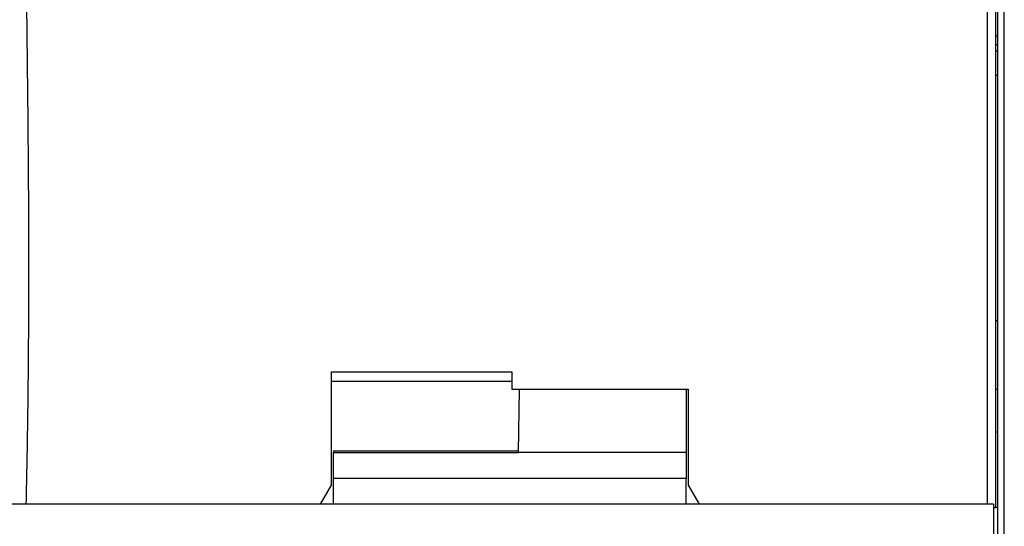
# Model space of a CAD drawing. Header units: millimetres. Extents: x 3 to 274, y 6 to 213.
# Tile 19 of 41: x 74 to 89, y 110 to 118. Entities that reach past the tile are written whole.
import ezdxf

# ---------------------------------------------------------------- set-up
doc = ezdxf.new("R2010")
doc.units = ezdxf.units.MM

msp = doc.modelspace()

# ---------------------------------------------------------------- linework, layer by layer
for p, q in [((88.8473, 108.6179), (88.8473, 119.7845)), ((88.5806, 118.8267), (88.5806, 110.1512)), ((88.7139, 110.1012), (88.7139, 118.8251)), ((88.7473, 117.4094), (88.7473, 118.0037)), ((88.7473, 117.4094), (88.7139, 117.4094)), ((88.7473, 117.2823), (88.7473, 117.4094)), ((88.7139, 117.2823), (88.7473, 117.2823)), ((88.7473, 117.178), (88.7473, 117.2823)), ((88.7473, 117.178), (88.7139, 117.178)), ((88.7473, 116.8012), (88.7473, 117.178)), ((88.7473, 116.8012), (88.7139, 116.8012)), ((88.7473, 113.0012), (88.7473, 116.8012)), ((88.7139, 113.0012), (88.7473, 113.0012)), ((88.7473, 111.9345), (88.7473, 113.0012)), ((78.4139, 112.2025), (81.2139, 112.2025)), ((78.4139, 110.4476), (78.4139, 112.2025)), ((81.2139, 112.2025), (81.2139, 111.9345)), ((81.2139, 112.056), (78.4139, 112.056)), ((81.2139, 111.9345), (83.9473, 111.9345)), ((81.3156, 110.952), (81.3327, 111.9345)), ((83.9139, 111.9345), (83.9139, 110.9519)), ((83.9473, 111.9345), (83.9473, 110.4476)), ((88.7139, 111.9345), (88.7473, 111.9345)), ((88.7473, 111.2704), (88.7473, 111.9345)), ((88.7473, 111.2704), (88.7139, 111.2704)), ((88.7473, 110.1012), (88.7473, 111.2704)), ((78.4473, 110.9824), (81.3161, 110.9824)), ((78.4473, 110.9824), (78.4473, 110.952)), ((78.4473, 110.5519), (78.4473, 110.952)), ((78.4473, 110.952), (81.3156, 110.952)), ((83.9139, 110.9519), (81.3156, 110.952)), ((83.9139, 110.9519), (83.9139, 110.5519)), ((83.9139, 110.5519), (78.4473, 110.5519)), ((78.4473, 110.1512), (78.4473, 110.5519)), ((83.9139, 110.1512), (83.9139, 110.5519)), ((78.2428, 110.1512), (78.4139, 110.4476)), ((83.9473, 110.4476), (84.1184, 110.1512)), ((88.6806, 110.1512), (58.6139, 110.1512)), ((88.6806, 110.1512), (88.6806, 79.8179)), ((88.6806, 110.1012), (88.7139, 110.1012)), ((88.7473, 110.1012), (88.7139, 110.1012)), ((88.7473, 108.6179), (88.7473, 110.1012))]:
    msp.add_line(p, q)
msp.add_open_spline([(73.6742, 118.8259), (73.6848, 118.0079), (73.7036, 116.5623), (73.7189, 114.6019), (73.7179, 112.9776), (73.7061, 111.5316), (73.6867, 110.6004), (73.6773, 110.1512)], degree=3, knots=[0, 0, 0, 0, 0.2829063, 0.4999442, 0.6779363, 0.844617, 1, 1, 1, 1])

doc.saveas('drawing.dxf')
